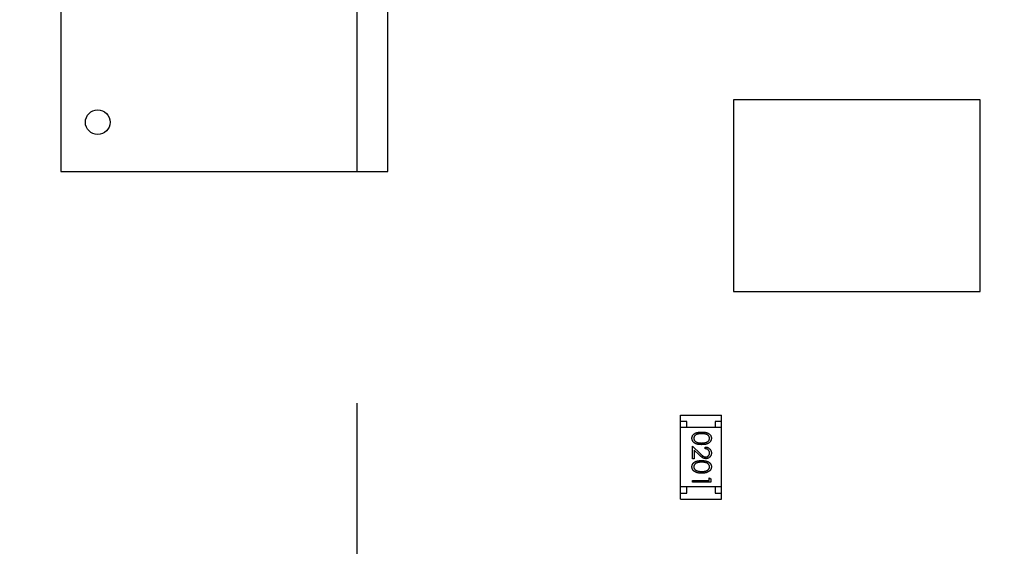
# Model space of a CAD drawing. Header units: millimetres. Extents: x 525 to 788, y 277 to 384.
# Tile 42 of 130: x 729.56 to 737.54, y 319.36 to 323.63. Entities that reach past the tile are written whole.
import ezdxf

# ---------------------------------------------------------------- set-up
doc = ezdxf.new("R2010")
doc.units = ezdxf.units.MM
doc.header["$LTSCALE"] = 5
doc.header["$PDMODE"] = 3
doc.header["$PDSIZE"] = 0.3125
doc.linetypes.add('CENTER', pattern=[0.6, 0.375, -0.075, 0.075, -0.075])
doc.layers.get('0').update_dxf_attribs({"linetype": 'CONTINUOUS'})
doc.layers.get('Defpoints').update_dxf_attribs({"linetype": 'CONTINUOUS'})
doc.layers.add('dim', color=6, linetype='CONTINUOUS', lineweight=9)
doc.styles.add('Verdana', font='verdana.ttf', dxfattribs={"height": 3})
doc.dimstyles.new('aaaaaaaa 3.0', dxfattribs={"dimtxt": 3, "dimasz": 2.5, "dimexe": 1.25, "dimexo": 0.625, "dimtad": 1, "dimzin": 9, "dimdsep": 46, "dimtxsty": 'Verdana', "dimcen": 0, "dimazin": 0, "dimtfac": 1, "dimtofl": 0, "dimtmove": 0, "dimatfit": 3, "dimfxl": 1, "dimlwd": 25, "dimlwe": 25, "dimarcsym": 0})

# ---------------------------------------------------------------- blocks, each defined once
blk = doc.blocks.new('*D55')
at = {"layer": 'Defpoints', "color": 0}
for p in [(767.5081, 331.9082), (697.2861, 316.9379)]:
    blk.add_point(p, dxfattribs=at)
at = {"layer": 'dim', "color": 0, "lineweight": 25}
blk.add_line((785.4949, 335.7427), (769.9532, 332.4294), dxfattribs=at)
at = {"layer": 'dim', "color": 0}
blk.add_solid([(769.8663, 332.8369), (770.04, 332.0219), (767.5081, 331.9082)], dxfattribs=at)
at = {"layer": 'dim', "color": 0, "insert": (778.4472, 336.689), "char_height": 3, "attachment_point": 5, "rotation": 12.03445, "style": 'Verdana'}
blk.add_mtext('∅71.8', dxfattribs=at)

msp = doc.modelspace()

# ---------------------------------------------------------------- linework, layer by layer
at = {"color": 1, "linetype": 'CENTER', "ltscale": 5}
msp.add_line((732.2957, 365.5204), (732.2957, 283.3256), dxfattribs=at)
at = {"linetype": 'Continuous'}
for p, q in [((729.8956, 325.5953), (729.8956, 322.3953)), ((732.5456, 322.3953), (732.5456, 325.5953)), ((737.3476, 322.9752), (735.3476, 322.9752)), ((735.3476, 322.9752), (735.3476, 321.4252)), ((737.3476, 321.4252), (737.3476, 322.9752)), ((729.8956, 322.3953), (732.5456, 322.3953)), ((735.3476, 321.4252), (737.3476, 321.4252)), ((734.9203, 320.4216), (735.2503, 320.4216)), ((734.9203, 319.7416), (734.9203, 320.4216)), ((735.2503, 319.7416), (735.2503, 320.4216)), ((734.9703, 320.3716), (734.9203, 320.3716)), ((734.9703, 320.3216), (734.9703, 320.3716)), ((735.2503, 320.3716), (735.2003, 320.3716)), ((735.2003, 320.3716), (735.2003, 320.3216)), ((735.2503, 320.3216), (734.9203, 320.3216)), ((735.0156, 320.1702), (735.0777, 320.112)), ((735.0156, 320.0682), (735.0156, 320.1702)), ((735.071, 320.1005), (735.031, 320.138)), ((735.031, 320.138), (735.031, 320.0682)), ((735.1194, 320.1509), (735.1194, 320.1644)), ((735.031, 320.0682), (735.0156, 320.0682)), ((735.0156, 319.8932), (735.1502, 319.8932)), ((735.0156, 319.8798), (735.0156, 319.8932)), ((735.1656, 319.8798), (735.0156, 319.8798)), ((735.1502, 319.9163), (735.1656, 319.9075)), ((735.1502, 319.8932), (735.1502, 319.9163)), ((735.1656, 319.9075), (735.1656, 319.8798)), ((735.2503, 319.8416), (734.9203, 319.8416)), ((734.9203, 319.7916), (734.9703, 319.7916)), ((734.9703, 319.7916), (734.9703, 319.8416)), ((735.2003, 319.8416), (735.2003, 319.7916)), ((735.2003, 319.7916), (735.2503, 319.7916)), ((734.9203, 319.7416), (735.2503, 319.7416))]:
    msp.add_line(p, q, dxfattribs=at)
msp.add_circle((730.1956, 322.7953), 0.1, dxfattribs=at)
msp.add_arc((732.3971, 324.423), 35.9, 323.58286, 216.35846, dxfattribs=at)
for points, knots in [([(735.0118, 320.2354), (735.0118, 320.2366), (735.0118, 320.2389), (735.0122, 320.2424), (735.0129, 320.2457), (735.0138, 320.249), (735.0149, 320.2522), (735.0164, 320.2553), (735.0181, 320.2583), (735.02, 320.2612), (735.0222, 320.264), (735.0246, 320.2667), (735.0273, 320.2691), (735.0303, 320.2714), (735.0335, 320.2736), (735.037, 320.2756), (735.0407, 320.2775), (735.0447, 320.2792), (735.049, 320.2807), (735.0538, 320.282), (735.0589, 320.2831), (735.0645, 320.284), (735.0704, 320.2847), (735.0767, 320.2852), (735.0835, 320.2855), (735.0882, 320.2855), (735.0905, 320.2855)], [0, 0, 0, 0, 0.033787, 0.066622, 0.099285, 0.131361, 0.163585, 0.196104, 0.228902, 0.262158, 0.295991, 0.330218, 0.36506, 0.400951, 0.43762, 0.475708, 0.515381, 0.556414, 0.599765, 0.646424, 0.696431, 0.749782, 0.806573, 0.867436, 0.931887, 1, 1, 1, 1]), ([(735.0906, 320.2721), (735.0886, 320.2721), (735.0847, 320.2721), (735.0791, 320.2718), (735.0738, 320.2715), (735.0689, 320.271), (735.0644, 320.2703), (735.0602, 320.2696), (735.0565, 320.2686), (735.0531, 320.2675), (735.0499, 320.2663), (735.047, 320.2649), (735.0443, 320.2635), (735.0418, 320.2619), (735.0395, 320.2601), (735.0374, 320.2582), (735.0354, 320.2561), (735.0331, 320.2533), (735.0308, 320.2495), (735.0287, 320.2448), (735.0274, 320.2399), (735.0272, 320.2366), (735.0271, 320.2349)], [0, 0, 0, 0, 0.072951, 0.141584, 0.205926, 0.265301, 0.320597, 0.371817, 0.41879, 0.461699, 0.502134, 0.540804, 0.578181, 0.614297, 0.649678, 0.684299, 0.718359, 0.752081, 0.817652, 0.879722, 0.939966, 1, 1, 1, 1]), ([(735.0905, 320.2855), (735.0929, 320.2855), (735.0976, 320.2855), (735.1044, 320.2852), (735.1108, 320.2847), (735.1168, 320.284), (735.1223, 320.2832), (735.1274, 320.282), (735.1321, 320.2808), (735.1364, 320.2793), (735.1404, 320.2776), (735.1441, 320.2758), (735.1475, 320.2738), (735.1508, 320.2716), (735.1537, 320.2693), (735.1564, 320.2668), (735.1589, 320.2641), (735.1611, 320.2613), (735.163, 320.2584), (735.1648, 320.2554), (735.1662, 320.2522), (735.1674, 320.249), (735.1683, 320.2457), (735.169, 320.2424), (735.1694, 320.2389), (735.1694, 320.2366), (735.1694, 320.2354)], [0, 0, 0, 0, 0.068595, 0.133246, 0.194313, 0.251279, 0.304513, 0.354235, 0.400481, 0.443411, 0.484015, 0.523252, 0.561042, 0.5979, 0.633518, 0.668314, 0.702496, 0.736685, 0.770293, 0.803437, 0.835913, 0.86846, 0.900847, 0.933467, 0.966258, 1, 1, 1, 1]), ([(735.1541, 320.2349), (735.154, 320.2366), (735.1538, 320.2399), (735.1526, 320.2448), (735.1504, 320.2495), (735.1481, 320.2533), (735.1458, 320.2561), (735.1439, 320.2582), (735.1418, 320.26), (735.1394, 320.2618), (735.1369, 320.2634), (735.1342, 320.2649), (735.1313, 320.2663), (735.1282, 320.2675), (735.1248, 320.2686), (735.121, 320.2695), (735.1169, 320.2704), (735.1124, 320.2709), (735.1075, 320.2715), (735.1022, 320.2718), (735.0965, 320.2721), (735.0926, 320.2721), (735.0906, 320.2721)], [0, 0, 0, 0, 0.060387, 0.120883, 0.182755, 0.247811, 0.281299, 0.315088, 0.349702, 0.384857, 0.420966, 0.458511, 0.497175, 0.537602, 0.580503, 0.627468, 0.678388, 0.733983, 0.793747, 0.857714, 0.926698, 1, 1, 1, 1]), ([(735.0905, 320.1836), (735.0882, 320.1837), (735.0838, 320.1837), (735.0772, 320.184), (735.0711, 320.1845), (735.0652, 320.1852), (735.0598, 320.1862), (735.0547, 320.1874), (735.05, 320.1887), (735.0456, 320.1903), (735.0415, 320.1921), (735.0377, 320.194), (735.0341, 320.1961), (735.0308, 320.1983), (735.0278, 320.2007), (735.025, 320.2034), (735.0225, 320.2061), (735.0202, 320.209), (735.0183, 320.212), (735.0165, 320.2151), (735.0151, 320.2183), (735.0138, 320.2215), (735.0129, 320.2249), (735.0123, 320.2283), (735.0118, 320.2318), (735.0118, 320.2342), (735.0118, 320.2354)], [0, 0, 0, 0, 0.065063, 0.126773, 0.185516, 0.240765, 0.29298, 0.34225, 0.388919, 0.432776, 0.474628, 0.514775, 0.553606, 0.591426, 0.628028, 0.663804, 0.698984, 0.733591, 0.767628, 0.801208, 0.834264, 0.866981, 0.89972, 0.932702, 0.966176, 1, 1, 1, 1]), ([(735.0271, 320.2349), (735.0272, 320.2333), (735.0273, 320.23), (735.0287, 320.2251), (735.0307, 320.2204), (735.033, 320.2167), (735.0353, 320.2139), (735.0372, 320.2119), (735.0393, 320.2101), (735.0416, 320.2083), (735.0441, 320.2067), (735.0469, 320.2052), (735.0498, 320.2039), (735.0518, 320.2032), (735.0529, 320.2028)], [0, 0, 0, 0, 0.112813, 0.225394, 0.339595, 0.459675, 0.521735, 0.583926, 0.648174, 0.713881, 0.781004, 0.851451, 0.924051, 1, 1, 1, 1]), ([(735.0529, 320.2028), (735.0542, 320.2023), (735.0569, 320.2014), (735.0612, 320.2002), (735.0656, 320.1993), (735.0702, 320.1984), (735.075, 320.1979), (735.08, 320.1974), (735.0852, 320.1971), (735.0888, 320.1971), (735.0906, 320.1971)], [0, 0, 0, 0, 0.110588, 0.224542, 0.342503, 0.464324, 0.590756, 0.722227, 0.858843, 1, 1, 1, 1]), ([(735.1694, 320.2354), (735.1694, 320.2342), (735.1694, 320.2318), (735.169, 320.2283), (735.1683, 320.2249), (735.1674, 320.2216), (735.1662, 320.2183), (735.1648, 320.2151), (735.1631, 320.212), (735.1611, 320.2091), (735.1588, 320.2062), (735.1563, 320.2035), (735.1535, 320.2009), (735.1505, 320.1985), (735.1472, 320.1963), (735.1436, 320.1941), (735.1398, 320.1922), (735.1357, 320.1904), (735.1313, 320.1888), (735.1265, 320.1874), (735.1214, 320.1862), (735.1159, 320.1853), (735.1101, 320.1845), (735.1039, 320.184), (735.0973, 320.1837), (735.0928, 320.1837), (735.0905, 320.1836)], [0, 0, 0, 0, 0.033788, 0.067194, 0.099862, 0.132567, 0.165151, 0.197913, 0.231319, 0.265083, 0.299255, 0.334399, 0.369943, 0.406284, 0.444064, 0.482998, 0.523354, 0.565537, 0.609613, 0.656391, 0.705885, 0.758325, 0.813832, 0.872795, 0.934722, 1, 1, 1, 1]), ([(735.0906, 320.1971), (735.0924, 320.1971), (735.0959, 320.1972), (735.1011, 320.1973), (735.106, 320.1978), (735.1107, 320.1983), (735.1151, 320.199), (735.1192, 320.1998), (735.1231, 320.2009), (735.1268, 320.2021), (735.1302, 320.2034), (735.1334, 320.2048), (735.1364, 320.2064), (735.1391, 320.2081), (735.1416, 320.2099), (735.1438, 320.2118), (735.1458, 320.2139), (735.1481, 320.2168), (735.1504, 320.2205), (735.1526, 320.2252), (735.1538, 320.23), (735.154, 320.2333), (735.1541, 320.2349)], [0, 0, 0, 0, 0.065681, 0.128486, 0.188175, 0.245106, 0.299448, 0.350823, 0.399942, 0.446672, 0.491255, 0.533376, 0.573853, 0.612526, 0.649597, 0.685532, 0.720106, 0.753838, 0.818925, 0.880493, 0.940311, 1, 1, 1, 1]), ([(735.0777, 320.112), (735.0792, 320.1106), (735.082, 320.1079), (735.0861, 320.104), (735.09, 320.1005), (735.0935, 320.0975), (735.0968, 320.0948), (735.0997, 320.0925), (735.1024, 320.0906), (735.1055, 320.0885), (735.1093, 320.0866), (735.114, 320.0848), (735.1188, 320.0838), (735.122, 320.0837), (735.1237, 320.0836)], [0, 0, 0, 0, 0.110803, 0.212829, 0.306101, 0.390647, 0.466924, 0.534481, 0.593587, 0.644557, 0.7362, 0.825024, 0.911986, 1, 1, 1, 1]), ([(735.1194, 320.1644), (735.1212, 320.1643), (735.1247, 320.1641), (735.1299, 320.1633), (735.1347, 320.1622), (735.1394, 320.1605), (735.1438, 320.1585), (735.1479, 320.1561), (735.1518, 320.1532), (735.1554, 320.1499), (735.1587, 320.1464), (735.1616, 320.1426), (735.164, 320.1385), (735.166, 320.1343), (735.1675, 320.1299), (735.1687, 320.1253), (735.1693, 320.1204), (735.1694, 320.1171), (735.1694, 320.1155)], [0, 0, 0, 0, 0.068791, 0.135103, 0.198979, 0.261904, 0.323495, 0.385195, 0.446969, 0.509765, 0.572251, 0.633405, 0.693251, 0.752583, 0.812579, 0.873275, 0.93555, 1, 1, 1, 1]), ([(735.1541, 320.1162), (735.154, 320.1173), (735.154, 320.1196), (735.1535, 320.123), (735.1528, 320.1263), (735.1518, 320.1293), (735.1506, 320.1323), (735.149, 320.135), (735.1471, 320.1377), (735.145, 320.1401), (735.1426, 320.1424), (735.14, 320.1444), (735.1371, 320.1461), (735.134, 320.1476), (735.1307, 320.1489), (735.1272, 320.1498), (735.1234, 320.1506), (735.1208, 320.1508), (735.1194, 320.1509)], [0, 0, 0, 0, 0.064439, 0.126547, 0.186887, 0.245878, 0.304041, 0.362191, 0.420976, 0.48066, 0.5406, 0.600689, 0.661936, 0.724443, 0.789038, 0.856314, 0.926352, 1, 1, 1, 1]), ([(735.1237, 320.0836), (735.1247, 320.0837), (735.1267, 320.0837), (735.1296, 320.0842), (735.1325, 320.0849), (735.1353, 320.0859), (735.1379, 320.0873), (735.1404, 320.0889), (735.1428, 320.0908), (735.1451, 320.093), (735.1472, 320.0954), (735.149, 320.098), (735.1506, 320.1007), (735.1519, 320.1035), (735.1529, 320.1065), (735.1535, 320.1096), (735.154, 320.1128), (735.154, 320.115), (735.1541, 320.1162)], [0, 0, 0, 0, 0.061965, 0.122122, 0.180988, 0.239933, 0.299906, 0.359989, 0.421776, 0.486576, 0.551535, 0.615018, 0.677259, 0.73973, 0.80305, 0.866495, 0.931973, 1, 1, 1, 1]), ([(735.1694, 320.1155), (735.1694, 320.1138), (735.1693, 320.1106), (735.1687, 320.1059), (735.1677, 320.1014), (735.1662, 320.0971), (735.1643, 320.0931), (735.162, 320.0894), (735.1593, 320.0859), (735.1562, 320.0827), (735.1529, 320.0797), (735.1493, 320.0772), (735.1456, 320.075), (735.1417, 320.0732), (735.1377, 320.0719), (735.1336, 320.0709), (735.1293, 320.0703), (735.1263, 320.0702), (735.1249, 320.0702)], [0, 0, 0, 0, 0.069475, 0.136517, 0.200789, 0.26383, 0.325735, 0.387291, 0.449509, 0.512968, 0.576275, 0.63758, 0.697903, 0.757172, 0.816599, 0.876653, 0.93729, 1, 1, 1, 1]), ([(735.0118, 320.0046), (735.0118, 320.0058), (735.0118, 320.0081), (735.0122, 320.0116), (735.0129, 320.015), (735.0138, 320.0182), (735.0149, 320.0214), (735.0164, 320.0245), (735.0181, 320.0275), (735.02, 320.0305), (735.0222, 320.0332), (735.0246, 320.0359), (735.0273, 320.0384), (735.0303, 320.0407), (735.0335, 320.0429), (735.037, 320.0449), (735.0407, 320.0467), (735.0447, 320.0484), (735.049, 320.0499), (735.0538, 320.0513), (735.0589, 320.0523), (735.0645, 320.0532), (735.0704, 320.0539), (735.0767, 320.0544), (735.0835, 320.0547), (735.0882, 320.0548), (735.0905, 320.0548)], [0, 0, 0, 0, 0.033787, 0.066622, 0.099285, 0.131361, 0.163585, 0.196104, 0.228902, 0.262158, 0.295991, 0.330218, 0.36506, 0.400951, 0.43762, 0.475708, 0.515381, 0.556414, 0.599765, 0.646424, 0.696431, 0.749782, 0.806573, 0.867436, 0.931887, 1, 1, 1, 1]), ([(735.0906, 320.0413), (735.0886, 320.0413), (735.0847, 320.0413), (735.0791, 320.041), (735.0738, 320.0407), (735.0689, 320.0402), (735.0644, 320.0396), (735.0602, 320.0388), (735.0565, 320.0379), (735.0531, 320.0368), (735.0499, 320.0355), (735.047, 320.0342), (735.0443, 320.0327), (735.0418, 320.0311), (735.0395, 320.0293), (735.0374, 320.0274), (735.0354, 320.0254), (735.0331, 320.0225), (735.0308, 320.0187), (735.0287, 320.014), (735.0274, 320.0091), (735.0272, 320.0058), (735.0271, 320.0042)], [0, 0, 0, 0, 0.072951, 0.141584, 0.205926, 0.265301, 0.320597, 0.371817, 0.41879, 0.461699, 0.502134, 0.540804, 0.578181, 0.614297, 0.649678, 0.684299, 0.718359, 0.752081, 0.817652, 0.879722, 0.939966, 1, 1, 1, 1]), ([(735.1249, 320.0702), (735.1228, 320.0702), (735.1186, 320.0704), (735.1125, 320.0716), (735.1066, 320.0735), (735.1019, 320.0758), (735.0981, 320.0782), (735.0949, 320.0803), (735.0915, 320.0827), (735.0879, 320.0856), (735.084, 320.0888), (735.0799, 320.0924), (735.0755, 320.0963), (735.0726, 320.0991), (735.071, 320.1005)], [0, 0, 0, 0, 0.098702, 0.195672, 0.292422, 0.391343, 0.444462, 0.504229, 0.570352, 0.642546, 0.722288, 0.807921, 0.90047, 1, 1, 1, 1]), ([(735.0905, 320.0548), (735.0929, 320.0548), (735.0976, 320.0547), (735.1044, 320.0544), (735.1108, 320.0539), (735.1168, 320.0532), (735.1223, 320.0524), (735.1274, 320.0513), (735.1321, 320.05), (735.1364, 320.0485), (735.1404, 320.0468), (735.1441, 320.045), (735.1475, 320.043), (735.1508, 320.0408), (735.1537, 320.0385), (735.1564, 320.0361), (735.1589, 320.0334), (735.1611, 320.0306), (735.163, 320.0276), (735.1648, 320.0246), (735.1662, 320.0215), (735.1674, 320.0183), (735.1683, 320.015), (735.169, 320.0116), (735.1694, 320.0081), (735.1694, 320.0058), (735.1694, 320.0046)], [0, 0, 0, 0, 0.068595, 0.133246, 0.194313, 0.251279, 0.304513, 0.354235, 0.400481, 0.443411, 0.484015, 0.523252, 0.561042, 0.5979, 0.633518, 0.668314, 0.702496, 0.736685, 0.770293, 0.803437, 0.835913, 0.86846, 0.900847, 0.933467, 0.966258, 1, 1, 1, 1]), ([(735.1541, 320.0042), (735.154, 320.0058), (735.1538, 320.0092), (735.1526, 320.0141), (735.1504, 320.0188), (735.1481, 320.0225), (735.1458, 320.0254), (735.1439, 320.0274), (735.1418, 320.0293), (735.1394, 320.031), (735.1369, 320.0327), (735.1342, 320.0342), (735.1313, 320.0355), (735.1282, 320.0367), (735.1248, 320.0378), (735.121, 320.0387), (735.1169, 320.0396), (735.1124, 320.0402), (735.1075, 320.0407), (735.1022, 320.041), (735.0965, 320.0413), (735.0926, 320.0413), (735.0906, 320.0413)], [0, 0, 0, 0, 0.060387, 0.120883, 0.182755, 0.247811, 0.281299, 0.315088, 0.349702, 0.384857, 0.420966, 0.458511, 0.497175, 0.537602, 0.580503, 0.627468, 0.678388, 0.733983, 0.793747, 0.857714, 0.926698, 1, 1, 1, 1]), ([(735.0905, 319.9529), (735.0882, 319.9529), (735.0838, 319.9529), (735.0772, 319.9532), (735.0711, 319.9538), (735.0652, 319.9545), (735.0598, 319.9554), (735.0547, 319.9566), (735.05, 319.9579), (735.0456, 319.9595), (735.0415, 319.9613), (735.0377, 319.9633), (735.0341, 319.9653), (735.0308, 319.9676), (735.0278, 319.97), (735.025, 319.9726), (735.0225, 319.9753), (735.0202, 319.9782), (735.0183, 319.9812), (735.0165, 319.9843), (735.0151, 319.9875), (735.0138, 319.9908), (735.0129, 319.9941), (735.0123, 319.9975), (735.0118, 320.0011), (735.0118, 320.0034), (735.0118, 320.0046)], [0, 0, 0, 0, 0.065063, 0.126773, 0.185516, 0.240765, 0.29298, 0.34225, 0.388919, 0.432776, 0.474628, 0.514775, 0.553606, 0.591426, 0.628028, 0.663804, 0.698984, 0.733591, 0.767628, 0.801208, 0.834264, 0.866981, 0.89972, 0.932702, 0.966176, 1, 1, 1, 1]), ([(735.0271, 320.0042), (735.0272, 320.0025), (735.0273, 319.9992), (735.0287, 319.9943), (735.0307, 319.9896), (735.033, 319.986), (735.0353, 319.9831), (735.0372, 319.9811), (735.0393, 319.9793), (735.0416, 319.9775), (735.0441, 319.9759), (735.0469, 319.9745), (735.0498, 319.9731), (735.0518, 319.9724), (735.0529, 319.972)], [0, 0, 0, 0, 0.112813, 0.225394, 0.339595, 0.459675, 0.521735, 0.583926, 0.648174, 0.713881, 0.781004, 0.851451, 0.924051, 1, 1, 1, 1]), ([(735.0529, 319.972), (735.0542, 319.9715), (735.0569, 319.9706), (735.0612, 319.9694), (735.0656, 319.9685), (735.0702, 319.9677), (735.075, 319.9671), (735.08, 319.9666), (735.0852, 319.9664), (735.0888, 319.9663), (735.0906, 319.9663)], [0, 0, 0, 0, 0.110588, 0.224542, 0.342503, 0.464324, 0.590756, 0.722227, 0.858843, 1, 1, 1, 1]), ([(735.1694, 320.0046), (735.1694, 320.0034), (735.1694, 320.0011), (735.169, 319.9976), (735.1683, 319.9941), (735.1674, 319.9908), (735.1662, 319.9875), (735.1648, 319.9844), (735.1631, 319.9813), (735.1611, 319.9783), (735.1588, 319.9754), (735.1563, 319.9727), (735.1535, 319.9701), (735.1505, 319.9677), (735.1472, 319.9655), (735.1436, 319.9634), (735.1398, 319.9615), (735.1357, 319.9596), (735.1313, 319.958), (735.1265, 319.9566), (735.1214, 319.9555), (735.1159, 319.9545), (735.1101, 319.9538), (735.1039, 319.9532), (735.0973, 319.9529), (735.0928, 319.9529), (735.0905, 319.9529)], [0, 0, 0, 0, 0.033788, 0.067194, 0.099862, 0.132567, 0.165151, 0.197913, 0.231319, 0.265083, 0.299255, 0.334399, 0.369943, 0.406284, 0.444064, 0.482998, 0.523354, 0.565537, 0.609613, 0.656391, 0.705885, 0.758325, 0.813832, 0.872795, 0.934722, 1, 1, 1, 1]), ([(735.0906, 319.9663), (735.0924, 319.9663), (735.0959, 319.9664), (735.1011, 319.9666), (735.106, 319.967), (735.1107, 319.9675), (735.1151, 319.9683), (735.1192, 319.9691), (735.1231, 319.9702), (735.1268, 319.9713), (735.1302, 319.9726), (735.1334, 319.9741), (735.1364, 319.9756), (735.1391, 319.9773), (735.1416, 319.9791), (735.1438, 319.9811), (735.1458, 319.9831), (735.1481, 319.986), (735.1504, 319.9897), (735.1526, 319.9944), (735.1538, 319.9993), (735.154, 320.0025), (735.1541, 320.0042)], [0, 0, 0, 0, 0.065681, 0.128486, 0.188175, 0.245106, 0.299448, 0.350823, 0.399942, 0.446672, 0.491255, 0.533376, 0.573853, 0.612526, 0.649597, 0.685532, 0.720106, 0.753838, 0.818925, 0.880493, 0.940311, 1, 1, 1, 1])]:
    msp.add_open_spline(points, degree=3, knots=knots, dxfattribs=at)

# ---------------------------------------------------------------- dimensions: what is measured, and where the dimension line sits
at = {"layer": 'dim'}
dim = msp.add_diameter_dim_2p(p1=(697.2861, 316.9379), p2=(767.5081, 331.9082), dimstyle='aaaaaaaa 3.0', dxfattribs=at)
dim.commit()
dim.dimension.update_dxf_attribs({"geometry": '*D55', "text_midpoint": (777.7194, 334.0851), "dimtype": 163})

doc.saveas('drawing.dxf')
